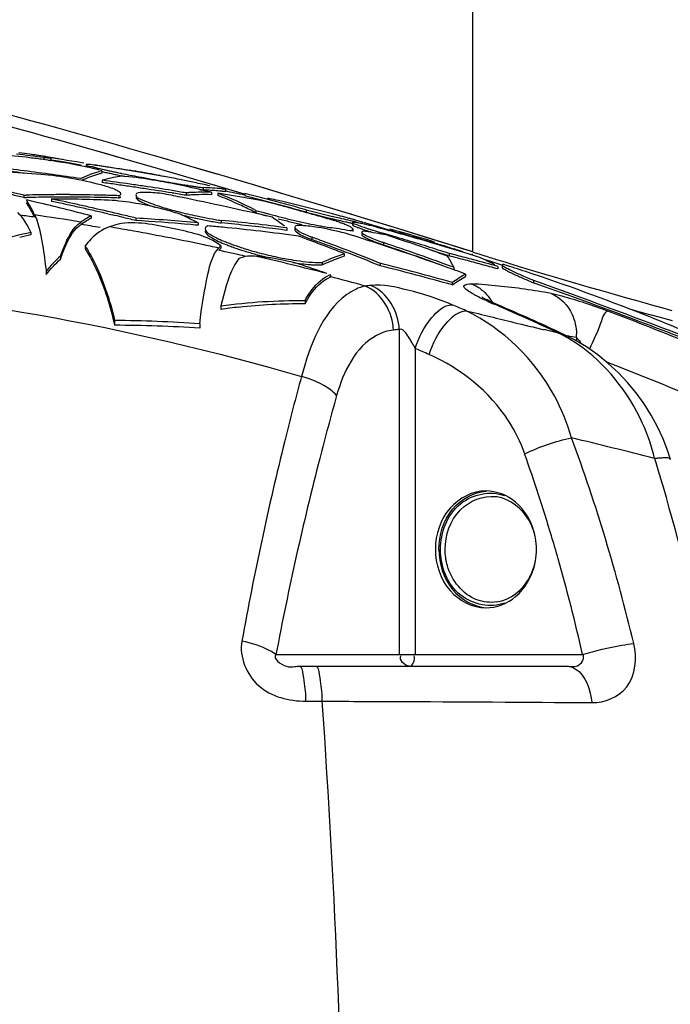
# Model space of a CAD drawing. Header units: millimetres. Extents: x 0 to 297, y 0 to 210.
# Tile 103 of 108: x 258 to 266, y 163 to 175. Entities that reach past the tile are written whole.
import ezdxf

# ---------------------------------------------------------------- set-up
doc = ezdxf.new("R2010")
doc.units = ezdxf.units.MM
doc.header["$LTSCALE"] = 16.335
doc.layers.get('0').update_dxf_attribs({"linetype": 'CONTINUOUS'})
doc.layers.add('08_SURFACES', color=7, linetype='CONTINUOUS')
doc.layers.add('AXES_REF', color=7, linetype='CONTINUOUS')

msp = doc.modelspace()

# ---------------------------------------------------------------- linework, layer by layer
at = {"color": 7, "linetype": 'Continuous'}
for p, q in [((263.578, 172.284), (263.578, 175.951)), ((264.729, 171.236), (264.729, 171.236)), ((261.354, 166.995), (264.778, 166.995))]:
    msp.add_line(p, q, dxfattribs=at)
at = {"color": 9, "linetype": 'Continuous'}
for p, q in [((258.39, 173.68), (258.25, 173.719)), ((258.39, 173.68), (258.25, 173.719)), ((258.521, 173.642), (258.39, 173.68)), ((258.744, 173.579), (258.39, 173.68)), ((258.744, 173.579), (258.521, 173.642)), ((258.897, 173.536), (258.744, 173.579)), ((259.11, 173.475), (258.744, 173.579)), ((259.129, 173.469), (258.897, 173.536)), ((259.644, 173.472), (259.553, 173.498)), ((259.943, 173.385), (259.553, 173.498)), ((259.488, 173.365), (259.11, 173.475)), ((259.488, 173.365), (259.129, 173.469)), ((259.603, 173.332), (259.488, 173.365)), ((259.88, 173.251), (259.488, 173.365)), ((259.884, 173.402), (259.644, 173.472)), ((259.943, 173.385), (259.884, 173.402)), ((260.305, 173.279), (259.943, 173.385)), ((260.345, 173.267), (259.943, 173.385)), ((259.72, 173.298), (259.603, 173.332)), ((259.88, 173.251), (259.72, 173.298)), ((260.284, 173.133), (259.88, 173.251)), ((260.458, 173.233), (260.345, 173.267)), ((260.761, 173.144), (260.345, 173.267)), ((260.701, 173.162), (260.458, 173.233)), ((260.341, 173.116), (260.263, 173.139)), ((260.417, 173.093), (260.284, 173.133)), ((260.659, 173.021), (260.341, 173.116)), ((260.761, 173.144), (260.701, 173.162)), ((260.965, 173.083), (260.761, 173.144)), ((261.192, 173.015), (260.761, 173.144)), ((260.659, 173.021), (260.417, 173.093)), ((261.192, 173.015), (260.965, 173.083)), ((261.636, 172.881), (261.192, 173.015)), ((261.801, 172.831), (261.636, 172.881)), ((262.097, 172.741), (261.636, 172.881)), ((262.017, 172.765), (261.801, 172.831)), ((262.097, 172.741), (262.017, 172.765)), ((262.278, 172.686), (262.097, 172.741)), ((262.575, 172.595), (262.097, 172.741)), ((262.503, 172.617), (262.278, 172.686)), ((262.575, 172.595), (262.503, 172.617)), ((263.024, 172.456), (262.575, 172.595)), ((263.068, 172.443), (262.575, 172.595)), ((263.298, 172.372), (263.024, 172.456)), ((263.578, 172.284), (263.068, 172.443)), ((263.459, 172.321), (263.298, 172.372)), ((263.578, 172.284), (263.459, 172.321)), ((263.578, 172.283), (263.653, 172.259)), ((263.653, 172.259), (263.731, 172.235)), ((263.897, 172.183), (263.984, 172.156)), ((263.984, 172.156), (264.075, 172.128)), ((264.075, 172.128), (264.17, 172.099)), ((264.17, 172.099), (264.268, 172.07)), ((263.89, 171.599), (263.841, 171.62)), ((263.89, 171.599), (263.841, 171.62)), ((265.594, 171.552), (265.632, 171.541)), ((265.632, 171.541), (265.789, 171.499)), ((265.789, 171.499), (265.819, 171.49)), ((265.819, 171.491), (265.839, 171.485)), ((265.839, 171.485), (265.953, 171.454)), ((265.953, 171.454), (266.124, 171.408)), ((262.636, 171.293), (262.636, 167.144)), ((264.672, 171.249), (264.486, 171.293)), ((264.771, 171.215), (264.79, 171.212)), ((264.771, 171.215), (264.79, 171.212)), ((264.9, 171.192), (264.9, 171.147)), ((262.839, 171.052), (262.839, 167.144)), ((261.061, 167.144), (264.979, 167.144)), ((261.443, 166.549), (261.652, 166.548))]:
    msp.add_line(p, q, dxfattribs=at)
at = {"color": 7, "linetype": 'Continuous'}
for points in [[(263.894, 171.609), (263.868, 171.62), (263.837, 171.634), (263.807, 171.648), (263.781, 171.66), (263.758, 171.672), (263.737, 171.682), (263.72, 171.691), (263.706, 171.699), (263.697, 171.705), (263.691, 171.708), (263.69, 171.709)], [(266.101, 169.635), (266.067, 169.741), (266.007, 169.898), (265.936, 170.052), (265.856, 170.202), (265.765, 170.347), (265.665, 170.486), (265.555, 170.619), (265.436, 170.745), (265.308, 170.862), (265.172, 170.971), (265.028, 171.071), (264.877, 171.161), (264.729, 171.236)]]:
    msp.add_lwpolyline(points, dxfattribs=at)
for centre, radius, start, end in [((266.782, 171.223), 3.374, 162.107, 162.2984), ((252.59, 145.188), 28.738, 65.0143, 66.8364)]:
    msp.add_arc(centre, radius, start, end, dxfattribs=at)
at = {"color": 9, "linetype": 'Continuous'}
for centre, radius, start, end in [((278.218, 218.528), 48.507, 252.6235, 252.8285), ((286.634, 246.65), 77.862, 253.30597, 254.72515), ((263.057, 163.344), 8.548, 95.2498, 95.7458), ((263.048, 163.368), 8.524, 84.2447, 86.5279), ((263.033, 163.236), 8.657, 79.7233, 84.2357), ((265.293, 175.017), 3.694, 245.6544, 246.8547), ((252.617, 145.384), 28.536, 66.229, 66.7313), ((300.548, 322.527), 155.474, 256.21128, 256.44262), ((252.58, 145.299), 28.629, 65.4192, 66.2288), ((252.767, 138.257), 35.555, 65.586, 69.3597), ((295.992, 303.656), 136.062, 256.44483, 256.61156), ((263.405, 162.923), 8.406, 95.2498, 95.7458), ((252.54, 145.213), 28.724, 65.0156, 65.4194), ((263.757, 169.416), 2.048, 61.9001, 63.4499), ((263.727, 169.362), 2.11, 55.7711, 61.8775), ((264.223, 171.223), 0.678, 357.4093, 1.0929), ((263.366, 162.727), 8.603, 79.7314, 80.4787), ((252.718, 138.254), 34.961, 65.5859, 68.9276), ((242.516, 77.031), 95.524, 75.83017, 76.48598), ((243.741, 162.442), 21.747, 16.6113, 19.5136), ((242.859, 162.467), 24.135, 16.7237, 17.3116), ((240.961, 161.921), 26.109, 11.8327, 16.6733), ((263.808, 168.651), 0.513, 81.5612, 83.0668), ((242.531, 162.073), 23.013, 15.8662, 16.6321), ((241.364, 161.749), 24.224, 12.8697, 15.848), ((258.107, 166.415), 3.339, 2.2893, 3.36), ((258.36, 166.415), 3.295, 2.3088, 3.3955)]:
    msp.add_arc(centre, radius, start, end, dxfattribs=at)
for points in [[(259.553, 173.498), (257.629, 174.056), (255.695, 174.582), (253.743, 175.034)], [(258.25, 173.719), (256.731, 174.145), (255.205, 174.548), (253.668, 174.903)], [(262.563, 171.286), (262.557, 171.509), (262.408, 171.768), (262.201, 171.849)], [(262.636, 171.293), (262.63, 171.516), (262.482, 171.775), (262.274, 171.857)], [(263.771, 171.651), (263.724, 171.672), (263.678, 171.694), (263.633, 171.718)], [(263.66, 171.825), (263.727, 171.778), (263.783, 171.713), (263.823, 171.641)], [(264.577, 171.754), (264.695, 171.707), (264.794, 171.601), (264.846, 171.486)], [(263.491, 171.533), (263.431, 171.56), (263.371, 171.586), (263.31, 171.611)], [(264.846, 171.486), (264.881, 171.408), (264.899, 171.321), (264.901, 171.236)], [(263.017, 170.975), (262.958, 171.001), (262.899, 171.027), (262.839, 171.052)], [(264.239, 169.707), (264.43, 169.797), (264.632, 169.868), (264.838, 169.91)], [(265.632, 167.286), (265.419, 168.175), (265.157, 169.054), (264.838, 169.91)], [(263.884, 167.816), (263.799, 167.803), (263.708, 167.813), (263.628, 167.843)], [(262.765, 166.995), (262.708, 166.995), (262.628, 167.079), (262.656, 167.128)], [(262.765, 166.995), (262.814, 166.995), (262.843, 167.082), (262.827, 167.128)]]:
    msp.add_open_spline(points, degree=3, dxfattribs=at)
for points, knots in [([(262.201, 171.849), (262.117, 171.832), (261.673, 171.596), (261.491, 171.079), (261.386, 170.695)], [0, 0, 0, 0, 0.177331, 1, 1, 1, 1]), ([(263.311, 171.611), (263.129, 171.689), (262.789, 171.793), (262.432, 171.871), (262.274, 171.857)], [0, 0, 0, 0, 0.555149, 1, 1, 1, 1]), ([(263.557, 171.761), (263.52, 171.784), (263.397, 171.861), (263.529, 171.879), (263.564, 171.877)], [0, 0, 0, 0, 0.554955, 1, 1, 1, 1]), ([(263.564, 171.877), (263.581, 171.87), (263.614, 171.854), (263.645, 171.835), (263.66, 171.825)], [0, 0, 0, 0, 0.49649, 1, 1, 1, 1]), ([(263.633, 171.718), (263.619, 171.725), (263.594, 171.739), (263.569, 171.754), (263.557, 171.761)], [0, 0, 0, 0, 0.527242, 1, 1, 1, 1]), ([(264.577, 171.754), (264.623, 171.746), (264.869, 171.685), (265.108, 171.602), (265.3, 171.53)], [0, 0, 0, 0, 0.184825, 1, 1, 1, 1]), ([(262.839, 171.052), (262.885, 171.193), (262.995, 171.413), (263.207, 171.607), (263.311, 171.611)], [0, 0, 0, 0, 0.58888, 1, 1, 1, 1]), ([(263.841, 171.62), (263.851, 171.62), (263.869, 171.618), (263.886, 171.612), (263.894, 171.609)], [0, 0, 0, 0, 0.506986, 1, 1, 1, 1]), ([(263.017, 170.975), (263.063, 171.116), (263.175, 171.336), (263.388, 171.529), (263.491, 171.533)], [0, 0, 0, 0, 0.588561, 1, 1, 1, 1]), ([(264.838, 169.91), (264.785, 170.096), (264.517, 170.762), (263.962, 171.308), (263.491, 171.533)], [0, 0, 0, 0, 0.270212, 1, 1, 1, 1]), ([(265.3, 171.53), (265.248, 171.507), (265.197, 171.301), (265.113, 171.157), (265.069, 171.043)], [0, 0, 0, 0, 0.318109, 1, 1, 1, 1]), ([(262.563, 171.286), (262.488, 171.279), (262.113, 171.154), (261.919, 170.747), (261.836, 170.451)], [0, 0, 0, 0, 0.196877, 1, 1, 1, 1]), ([(262.839, 171.052), (262.815, 171.104), (262.768, 171.178), (262.681, 171.314), (262.636, 171.293)], [0, 0, 0, 0, 0.530689, 1, 1, 1, 1]), ([(264.672, 171.249), (264.682, 171.248), (264.702, 171.246), (264.72, 171.24), (264.729, 171.236)], [0, 0, 0, 0, 0.508386, 1, 1, 1, 1]), ([(264.9, 171.193), (264.911, 171.183), (264.933, 171.156), (264.952, 171.128), (264.962, 171.112)], [0, 0, 0, 0, 0.438447, 1, 1, 1, 1]), ([(265.9, 169.649), (265.861, 169.802), (265.669, 170.364), (265.275, 170.861), (264.914, 171.107)], [0, 0, 0, 0, 0.265404, 1, 1, 1, 1]), ([(264.239, 169.707), (264.187, 169.855), (263.922, 170.395), (263.421, 170.799), (263.017, 170.975)], [0, 0, 0, 0, 0.263171, 1, 1, 1, 1]), ([(261.386, 170.695), (261.312, 170.422), (261.022, 169.303), (260.78, 168.173), (260.625, 167.315)], [0, 0, 0, 0, 0.245272, 1, 1, 1, 1]), ([(261.836, 170.451), (261.812, 170.478), (261.681, 170.591), (261.517, 170.658), (261.386, 170.695)], [0, 0, 0, 0, 0.207077, 1, 1, 1, 1]), ([(261.836, 170.451), (261.761, 170.184), (261.467, 169.09), (261.22, 167.984), (261.061, 167.144)], [0, 0, 0, 0, 0.245294, 1, 1, 1, 1]), ([(265.9, 169.649), (265.907, 169.65), (265.922, 169.652), (265.936, 169.653), (265.943, 169.654)], [0, 0, 0, 0, 0.512526, 1, 1, 1, 1]), ([(265.943, 169.654), (265.965, 169.656), (266.011, 169.657), (266.091, 169.666), (266.101, 169.635)], [0, 0, 0, 0, 0.396762, 1, 1, 1, 1]), ([(263.163, 168.487), (263.163, 168.699), (263.321, 169.141), (263.802, 169.24), (263.98, 169.174)], [0, 0, 0, 0, 0.528287, 1, 1, 1, 1]), ([(263.223, 168.487), (263.223, 168.667), (263.341, 169.03), (263.71, 169.18), (263.87, 169.16)], [0, 0, 0, 0, 0.526738, 1, 1, 1, 1]), ([(263.983, 167.801), (263.805, 167.734), (263.322, 167.831), (263.163, 168.274), (263.163, 168.487)], [0, 0, 0, 0, 0.471689, 1, 1, 1, 1]), ([(263.628, 167.843), (263.448, 167.91), (263.254, 168.156), (263.223, 168.417), (263.223, 168.487)], [0, 0, 0, 0, 0.731401, 1, 1, 1, 1]), ([(260.625, 167.315), (260.588, 167.116), (260.782, 166.649), (261.231, 166.55), (261.443, 166.549)], [0, 0, 0, 0, 0.487902, 1, 1, 1, 1]), ([(261.061, 167.144), (261.036, 167.163), (260.901, 167.244), (260.748, 167.289), (260.625, 167.315)], [0, 0, 0, 0, 0.197733, 1, 1, 1, 1]), ([(264.979, 167.144), (265.144, 167.195), (265.361, 167.246), (265.582, 167.28), (265.632, 167.286)], [0, 0, 0, 0, 0.771195, 1, 1, 1, 1]), ([(265.098, 166.53), (265.261, 166.528), (265.649, 166.686), (265.676, 167.104), (265.632, 167.286)], [0, 0, 0, 0, 0.466517, 1, 1, 1, 1]), ([(261.061, 167.144), (261.015, 167.096), (261.198, 166.953), (261.3, 166.995), (261.354, 166.995)], [0, 0, 0, 0, 0.557572, 1, 1, 1, 1]), ([(264.778, 166.995), (264.83, 166.995), (264.936, 166.961), (265.014, 167.113), (264.979, 167.144)], [0, 0, 0, 0, 0.526566, 1, 1, 1, 1]), ([(261.354, 166.995), (261.393, 166.995), (261.415, 166.803), (261.434, 166.705), (261.44, 166.611)], [0, 0, 0, 0, 0.295002, 1, 1, 1, 1]), ([(261.561, 166.995), (261.601, 166.995), (261.624, 166.803), (261.643, 166.704), (261.648, 166.61)], [0, 0, 0, 0, 0.295585, 1, 1, 1, 1]), ([(264.778, 166.995), (264.816, 166.995), (265.013, 166.923), (265.078, 166.689), (265.098, 166.53)], [0, 0, 0, 0, 0.19112, 1, 1, 1, 1]), ([(261.521, 151.861), (261.772, 154.291), (262.04, 159.194), (261.822, 164.096), (261.652, 166.548)], [0, 0, 0, 0, 0.498452, 1, 1, 1, 1]), ([(261.652, 166.548), (261.955, 166.547), (263.104, 166.544), (264.252, 166.537), (265.098, 166.53)], [0, 0, 0, 0, 0.264, 1, 1, 1, 1])]:
    msp.add_open_spline(points, degree=3, knots=knots, dxfattribs=at)
at = {"color": 7, "linetype": 'Continuous'}
for points, knots in [([(264.369, 168.672), (264.353, 168.734), (264.272, 168.957), (264.054, 169.133), (263.884, 169.158)], [0, 0, 0, 0, 0.272501, 1, 1, 1, 1]), ([(263.884, 167.816), (264.052, 167.84), (264.267, 168.013), (264.35, 168.231), (264.366, 168.292)], [0, 0, 0, 0, 0.727765, 1, 1, 1, 1])]:
    msp.add_open_spline(points, degree=3, knots=knots, dxfattribs=at)
at = {"layer": '08_SURFACES', "color": 7, "linetype": 'Continuous'}
for p, q in [((258.095, 173.489), (258.095, 173.459)), ((258.153, 173.493), (258.129, 173.498)), ((258.184, 173.485), (258.184, 173.455)), ((258.191, 173.462), (258.249, 173.452)), ((258.309, 173.442), (258.383, 173.429)), ((258.315, 173.471), (258.39, 173.458)), ((258.383, 173.429), (258.52, 173.406)), ((258.39, 173.458), (258.517, 173.437)), ((258.517, 173.437), (258.606, 173.422)), ((258.52, 173.406), (258.572, 173.398)), ((258.635, 173.399), (258.635, 173.369)), ((258.74, 173.4), (258.784, 173.393)), ((258.784, 173.393), (258.915, 173.371)), ((258.854, 173.375), (258.843, 173.377)), ((258.854, 173.375), (258.843, 173.377)), ((258.915, 173.371), (258.958, 173.364)), ((258.958, 173.364), (259.079, 173.344)), ((258.802, 173.313), (258.81, 173.315)), ((258.802, 173.313), (258.81, 173.314)), ((258.809, 173.284), (258.817, 173.286)), ((258.809, 173.284), (258.817, 173.286)), ((258.835, 173.321), (258.835, 173.29)), ((259.079, 173.344), (259.152, 173.333)), ((259.152, 173.333), (259.184, 173.327)), ((259.582, 173.259), (259.614, 173.253)), ((259.582, 173.259), (259.614, 173.253)), ((258.838, 173.2), (258.838, 173.169)), ((259.849, 173.206), (259.828, 173.21)), ((259.849, 173.206), (259.828, 173.21)), ((260.132, 173.105), (260.132, 173.075)), ((257.839, 173.008), (257.87, 173.009)), ((257.839, 173.008), (257.87, 173.009)), ((257.839, 173.008), (257.839, 172.978)), ((257.839, 172.978), (257.87, 172.979)), ((257.839, 172.978), (257.87, 172.978)), ((259.052, 173.003), (259.052, 172.972)), ((259.912, 173.039), (259.912, 173.008)), ((260.236, 173.046), (260.236, 173.015)), ((260.317, 173.035), (260.317, 173.004)), ((260.414, 173.083), (260.414, 173.053)), ((260.662, 173.03), (260.662, 172.999)), ((258.193, 172.96), (258.193, 172.929)), ((261.095, 172.939), (261.063, 172.946)), ((261.095, 172.939), (261.063, 172.946)), ((258.697, 172.745), (258.697, 172.714)), ((258.912, 172.771), (258.969, 172.757)), ((258.912, 172.771), (258.969, 172.757)), ((260.804, 172.815), (260.804, 172.784)), ((261.445, 172.821), (261.445, 172.79)), ((259.269, 172.716), (259.269, 172.685)), ((260.068, 172.655), (260.031, 172.673)), ((260.068, 172.655), (260.068, 172.624)), ((260.362, 172.686), (260.362, 172.655)), ((261.301, 172.598), (261.301, 172.567)), ((262.037, 172.661), (262.037, 172.63)), ((262.06, 172.615), (262.077, 172.608)), ((262.144, 172.67), (262.12, 172.678)), ((262.335, 172.616), (262.448, 172.582)), ((257.927, 172.535), (257.927, 172.501)), ((261.199, 172.591), (261.199, 172.56)), ((261.521, 172.472), (261.521, 172.441)), ((262.01, 172.503), (261.944, 172.524)), ((262.01, 172.503), (261.944, 172.524)), ((262.042, 172.576), (262.043, 172.578)), ((262.043, 172.578), (262.043, 172.547)), ((262.156, 172.537), (262.156, 172.506)), ((262.423, 172.525), (262.423, 172.51)), ((262.448, 172.582), (262.492, 172.57)), ((262.492, 172.57), (262.538, 172.556)), ((262.538, 172.556), (262.587, 172.542)), ((262.587, 172.542), (262.638, 172.527)), ((258.621, 172.361), (258.621, 172.326)), ((260.355, 172.364), (260.355, 172.332)), ((262.434, 172.404), (262.434, 172.373)), ((258.308, 172.232), (258.308, 172.194)), ((261.934, 172.262), (261.934, 172.23)), ((263.257, 172.239), (263.276, 172.233)), ((263.257, 172.239), (263.276, 172.233)), ((263.276, 172.265), (263.276, 172.233)), ((263.449, 172.281), (263.433, 172.286)), ((263.448, 172.281), (263.433, 172.286)), ((261.652, 172.15), (261.652, 172.119)), ((261.692, 172.137), (261.699, 172.14)), ((261.692, 172.137), (261.699, 172.14)), ((262.391, 172.139), (262.391, 172.108)), ((263.228, 172.094), (263.208, 172.102)), ((263.228, 172.094), (263.208, 172.102)), ((263.898, 172.098), (263.898, 172.067)), ((263.95, 172.119), (263.95, 172.087)), ((258.123, 172.039), (258.123, 171.995)), ((261.756, 171.993), (261.756, 171.961)), ((263.333, 172.089), (263.333, 172.057)), ((263.483, 172.002), (263.483, 171.97)), ((263.313, 171.895), (263.313, 171.863)), ((264.351, 171.922), (264.351, 171.89)), ((260.358, 171.595), (260.358, 171.55)), ((261.432, 171.664), (261.432, 171.626)), ((258.999, 171.41), (258.999, 171.348)), ((260.086, 171.366), (260.086, 171.311))]:
    msp.add_line(p, q, dxfattribs=at)
at = {"layer": '08_SURFACES', "color": 9, "linetype": 'Continuous'}
for p, q in [((260.411, 172.287), (260.33, 172.305)), ((260.493, 172.269), (260.411, 172.287)), ((260.575, 172.251), (260.493, 172.269))]:
    msp.add_line(p, q, dxfattribs=at)
at = {"layer": '08_SURFACES', "color": 7, "linetype": 'Continuous'}
for centre, radius, start, end in [((253.991, 142.648), 31.113, 82.4199, 83.0721), ((255.14, 154.503), 19.23, 81.6988, 82.1216), ((256.91, 166.362), 7.24, 80.852, 81.1972), ((263.215, 202.475), 29.416, 260.2866, 260.4104), ((253.38, 138.397), 35.207, 82.717, 83.3142), ((262.954, 200.889), 27.838, 260.2697, 260.3945), ((255.306, 149.444), 24.193, 81.5933, 82.0083), ((255.302, 149.416), 24.221, 81.1186, 81.5678), ((256.048, 147.086), 26.264, 85.6117, 87.673), ((253.38, 138.397), 35.177, 82.7108, 83.3085), ((253.38, 138.396), 35.208, 82.122, 82.717), ((253.379, 138.395), 35.209, 81.5291, 82.122), ((259.05, 172.366), 0.979, 102.6631, 104.2042), ((259.049, 172.338), 0.976, 102.6725, 103.7892), ((260.586, 180.984), 7.87, 257.1443, 257.6194), ((259.363, 171.376), 1.897, 99.0234, 106.0552), ((261.144, 183.524), 10.47, 257.6138, 257.9412), ((261.146, 183.57), 10.486, 257.6252, 257.9523), ((255.298, 149.388), 24.25, 80.6609, 81.1186), ((259.057, 172.456), 0.795, 88.0431, 89.3819), ((262.59, 190.439), 17.534, 258.4772, 258.6667), ((262.996, 192.502), 19.608, 258.5012, 259.1606), ((257.228, 160.795), 12.684, 80.7389, 81.1278), ((255.29, 149.34), 24.298, 79.7197, 80.6607), ((257.217, 160.729), 12.751, 79.3105, 80.7379), ((263.548, 195.345), 22.503, 259.1425, 259.9571), ((257.202, 160.647), 12.834, 78.7676, 79.1654), ((255.281, 149.29), 24.349, 79.2365, 79.7198), ((259.142, 172.094), 1.237, 115.4021, 117.0153), ((254.646, 141.584), 31.892, 81.7958, 82.4467), ((254.647, 141.586), 31.861, 82.1144, 82.4402), ((254.645, 141.577), 31.869, 81.7887, 82.1144), ((254.644, 141.573), 31.903, 81.4706, 81.7958), ((254.644, 141.57), 31.876, 81.4633, 81.7887), ((254.642, 141.561), 31.916, 80.821, 81.4706), ((263.204, 193.406), 20.534, 259.9583, 260.1749), ((258.035, 164.291), 9.029, 79.5082, 79.8347), ((257.983, 164.013), 9.311, 78.5296, 79.5082), ((262.656, 190.223), 17.304, 260.1657, 260.6535), ((253.108, 143.012), 30.868, 76.649, 77.4134), ((255.41, 151.425), 22.228, 78.0339, 78.4826), ((255.404, 151.393), 22.261, 77.7783, 78.0339), ((260.692, 177.486), 4.416, 262.1151, 262.7198), ((255.399, 151.369), 22.286, 77.5199, 77.7783), ((260.077, 170.587), 2.519, 83.4, 88.7585), ((251.436, 147.033), 26.723, 76.1371, 76.4893), ((251.436, 147.041), 26.745, 76.1487, 76.4853), ((258.361, 154.845), 18.171, 91.0413, 91.5484), ((258.361, 154.83), 18.155, 91.0422, 91.5474), ((258.361, 154.849), 18.167, 90.4235, 91.0413), ((258.361, 154.834), 18.151, 90.4239, 91.0422), ((258.361, 154.852), 18.164, 89.7922, 90.4234), ((258.361, 154.837), 18.148, 89.7921, 90.4238), ((258.361, 154.847), 18.168, 88.4897, 89.7921), ((258.361, 154.833), 18.152, 88.4884, 89.792), ((258.36, 154.838), 18.177, 87.8185, 88.4897), ((258.36, 154.824), 18.162, 87.8166, 88.4884), ((259.065, 173.025), 0.0132, 342.3322, 0.0602), ((254.642, 141.557), 31.889, 80.8131, 81.4633), ((252.804, 138.095), 35.591, 78.5995, 78.9895), ((254.64, 141.548), 31.928, 80.4964, 80.821), ((254.64, 141.545), 31.901, 80.4883, 80.8131), ((252.803, 138.091), 35.595, 76.6659, 78.5995), ((260.166, 168.996), 4.051, 92.8326, 93.5972), ((260.166, 168.969), 4.047, 92.8351, 93.6003), ((260.166, 169.008), 4.039, 88.9999, 92.8329), ((260.166, 168.976), 4.04, 92.0688, 92.835), ((260.166, 168.981), 4.035, 91.3016, 92.0687), ((260.166, 168.984), 4.032, 88.9978, 91.3015), ((260.691, 177.451), 4.412, 262.1087, 262.7136), ((260.078, 170.576), 2.5, 87.6896, 88.7667), ((260.077, 170.555), 2.52, 83.3958, 87.6832), ((256.636, 150.25), 23.081, 79.3065, 80.8241), ((258.355, 168.04), 5.367, 62.8434, 68.5543), ((258.416, 168.158), 5.207, 65.7136, 68.5811), ((260.074, 170.553), 2.553, 82.3429, 83.406), ((260.074, 170.525), 2.551, 82.3363, 83.4003), ((252.937, 138.052), 35.799, 77.547, 77.9517), ((256.338, 155.218), 18.328, 75.498, 76.3558), ((256.344, 155.228), 18.288, 75.9219, 76.3446), ((251.28, 144.3), 29.397, 76.7756, 77.0438), ((254.641, 171.059), 3.742, 29.2526, 30.3119), ((254.657, 171.039), 3.723, 29.3717, 30.292), ((251.267, 144.245), 29.453, 75.3888, 76.7752), ((251.602, 141.338), 32.302, 77.5729, 78.2264), ((258.139, 152.551), 20.409, 87.6723, 89.8496), ((251.603, 141.341), 32.269, 77.8892, 78.2163), ((251.6, 141.329), 32.281, 77.5623, 77.8892), ((251.598, 141.322), 32.318, 77.2467, 77.573), ((251.598, 141.319), 32.291, 77.2358, 77.5623), ((258.312, 167.926), 5.461, 63.8171, 65.72), ((256.332, 155.179), 18.338, 75.5, 75.9219), ((254.023, 146.42), 27.392, 75.1217, 75.4184), ((256.312, 155.104), 18.416, 74.6584, 75.4997), ((256.312, 155.119), 18.431, 74.6713, 75.498), ((252.991, 138.382), 35.494, 76.8541, 77.0307), ((254.015, 146.39), 27.423, 74.7587, 75.1217), ((252.99, 138.379), 35.498, 75.8882, 76.8022), ((256.284, 155.015), 18.539, 73.8342, 74.6712), ((256.284, 154.999), 18.525, 73.8206, 74.6584), ((253.891, 170.651), 4.596, 27.2678, 27.7501), ((253.892, 170.623), 4.593, 27.2663, 27.7455), ((260.484, 169.726), 3.509, 120.6205, 123.0791), ((251.594, 141.304), 32.336, 76.5952, 77.2467), ((251.596, 141.307), 32.303, 76.9096, 77.2358), ((251.592, 141.293), 32.318, 76.5837, 76.8061), ((251.59, 141.287), 32.354, 76.2699, 76.5952), ((251.59, 141.283), 32.327, 76.2581, 76.5837), ((261.339, 178.848), 6.239, 255.8332, 258.0575), ((254.927, 162.349), 11.517, 63.6955, 64.7108), ((261.367, 178.935), 6.36, 256.4049, 257.9285), ((261.401, 179.123), 6.521, 258.0298, 258.7506), ((261.346, 178.841), 6.233, 258.7403, 260.2142), ((258.237, 167.772), 5.632, 62.8746, 63.8218), ((262.994, 180.369), 7.865, 253.8336, 254.8646), ((262.993, 180.329), 7.856, 253.8199, 254.8475), ((263.446, 182.033), 9.589, 254.8513, 255.7624), ((258.814, 169.516), 3.891, 52.7789, 55.5995), ((263.662, 182.877), 10.461, 255.754, 256.6218), ((254.002, 146.344), 27.47, 74.0997, 74.7587), ((268.371, 200.511), 28.543, 255.9568, 256.24), ((268.373, 200.462), 28.526, 255.9449, 256.2258), ((253.985, 146.282), 27.535, 73.4413, 74.0997), ((267.932, 198.654), 26.665, 256.2218, 256.5178), ((267.918, 198.651), 26.628, 256.2359, 256.5351), ((252.99, 138.377), 35.499, 75.6595, 75.8882), ((267.151, 195.402), 23.32, 256.5197, 256.6825), ((267.122, 195.328), 23.212, 256.5371, 256.7022), ((256.995, 154.252), 19.127, 75.3155, 75.5054), ((259.386, 163.224), 9.841, 74.5602, 74.861), ((260.484, 169.698), 3.506, 120.6425, 123.072), ((260.798, 167.054), 5.856, 107.449, 108.5733), ((257.806, 148.412), 24.348, 84.6705, 86.5547), ((257.806, 148.408), 24.321, 84.9845, 86.5518), ((257.804, 148.381), 24.349, 84.6661, 84.9847), ((261.402, 179.093), 6.521, 257.9171, 258.6692), ((261.349, 178.824), 6.248, 258.6586, 260.1814), ((258.132, 149.283), 23.424, 84.4993, 84.9588), ((261.23, 178.137), 5.551, 260.1856, 261.0059), ((261.229, 178.165), 5.548, 260.2187, 261.0143), ((258.295, 150.822), 21.962, 82.4006, 84.5977), ((258.296, 150.82), 21.932, 82.7655, 84.5932), ((258.125, 149.22), 23.488, 82.1126, 84.4983), ((263.662, 182.836), 10.45, 255.7355, 256.6026), ((263.657, 182.815), 10.43, 256.6001, 257.0382), ((263.656, 182.85), 10.433, 256.6193, 257.0567), ((263.575, 182.454), 10.059, 257.0371, 257.488), ((263.572, 182.484), 10.058, 257.0556, 257.5055), ((263.322, 181.344), 8.89, 257.4917, 258.4719), ((263.039, 179.962), 7.479, 258.4815, 259.0314), ((262.818, 178.823), 6.319, 259.0291, 259.6452), ((265.586, 188.755), 16.491, 256.6531, 257.2679), ((260.932, 169.975), 2.846, 70.5118, 71.5721), ((261.352, 170.168), 2.625, 72.9857, 73.6984), ((263.293, 175.882), 3.464, 250.7833, 251.3941), ((263.698, 177.084), 4.733, 251.39, 251.8917), ((265.169, 182.104), 9.902, 253.0167, 253.1825), ((266.33, 185.942), 13.912, 253.1812, 253.3134), ((252.95, 138.055), 35.8, 74.4703, 74.8312), ((258.666, 168.855), 3.72, 101.4527, 103.6964), ((260.182, 172.582), 0.0259, 174.6811, 179.9711), ((258.289, 150.767), 21.986, 82.3946, 82.766), ((253.258, 150.369), 23.55, 68.3813, 69.9066), ((262.183, 174.185), 1.836, 246.4538, 247.6104), ((262.359, 174.611), 2.297, 247.6056, 248.6034), ((253.311, 149.704), 24.203, 69.8039, 70.1707), ((252.852, 143.18), 30.72, 70.2991, 72.6559), ((263.333, 175.964), 3.585, 250.8361, 251.4356), ((263.743, 177.185), 4.872, 251.4316, 251.9238), ((260.116, 159.629), 13.085, 79.6476, 80.8182), ((264.127, 178.395), 6.113, 251.8891, 252.3172), ((264.172, 178.499), 6.254, 251.9212, 252.3387), ((264.582, 179.823), 7.611, 252.3161, 252.6895), ((264.523, 179.6), 7.41, 252.3336, 252.5505), ((265.032, 181.266), 9.123, 252.688, 253.0221), ((265.408, 182.496), 10.409, 253.021, 253.3316), ((252.867, 139.631), 34.253, 73.5527, 73.8018), ((254.564, 148.253), 25.504, 70.079, 71.9473), ((253.179, 139.036), 34.815, 74.2283, 74.4425), ((252.95, 138.054), 35.801, 73.3557, 74.4703), ((252.866, 139.625), 34.259, 73.3038, 73.5527), ((252.908, 138.149), 35.728, 73.5279, 74.1957), ((253.177, 139.03), 34.822, 73.5858, 74.2282), ((262.368, 170.489), 2.75, 137.0208, 137.8369), ((261.35, 174.733), 2.501, 248.1279, 249.6108), ((261.361, 174.728), 2.53, 248.2002, 249.6715), ((261.62, 175.466), 3.282, 249.6498, 252.1606), ((261.549, 175.236), 3.071, 249.6656, 250.9666), ((262.333, 174.513), 2.225, 247.2963, 248.5966), ((253.31, 149.692), 24.185, 69.7871, 70.1542), ((253.281, 149.622), 24.291, 69.0717, 69.8037), ((253.28, 149.61), 24.273, 69.0542, 69.7869), ((263.491, 175.317), 3.128, 248.0807, 249.1079), ((263.826, 176.191), 4.064, 249.0933, 249.766), ((263.94, 176.533), 4.395, 249.4221, 249.9608), ((264.012, 176.692), 4.599, 249.7559, 249.9378), ((253.244, 144.752), 29.138, 69.7431, 71.6156), ((253.249, 144.761), 29.099, 70.038, 71.6004), ((252.863, 139.617), 34.268, 72.8067, 73.3038), ((252.859, 139.604), 34.281, 72.3103, 72.8067), ((260.442, 164.065), 8.754, 72.4072, 72.8942), ((252.907, 138.149), 35.729, 73.072, 73.5279), ((252.95, 138.054), 35.801, 72.9734, 73.3557), ((262.368, 170.459), 2.749, 137.0465, 137.8324), ((261.782, 175.916), 3.79, 250.9946, 253.2564), ((261.85, 176.17), 4.024, 252.1073, 253.2145), ((262.002, 176.674), 4.55, 253.2241, 255.2688), ((262.002, 176.639), 4.546, 253.2296, 255.232), ((262.08, 176.93), 4.847, 255.216, 256.964), ((262.069, 176.922), 4.807, 255.2413, 258.1281), ((262.898, 169.419), 3.001, 108.7237, 114.516), ((262.86, 169.492), 2.891, 108.69, 110.6702), ((253.227, 149.481), 24.441, 67.9772, 69.0713), ((253.226, 149.469), 24.424, 67.9589, 69.0538), ((252.859, 139.602), 34.253, 72.329, 72.7212), ((257.149, 148.089), 24.94, 75.5382, 75.7799), ((257.149, 148.079), 24.92, 75.5256, 75.7674), ((252.907, 138.148), 35.729, 72.8408, 73.072), ((257.14, 148.053), 24.977, 75.0499, 75.5382), ((252.95, 138.055), 35.8, 72.5858, 72.9472), ((262.005, 176.617), 4.495, 258.1325, 259.1301), ((251.48, 142.63), 31.109, 70.8011, 71.4916), ((262.957, 169.254), 3.147, 113.6815, 114.4856), ((262.908, 169.367), 3.024, 110.6783, 113.5609), ((254.061, 138.862), 34.304, 74.3533, 75.9456), ((254.061, 138.862), 34.274, 74.3394, 75.9332), ((252.813, 143.069), 30.838, 69.7568, 70.2606), ((257.14, 148.043), 24.956, 75.0368, 75.5255), ((257.124, 147.992), 25.04, 74.305, 75.0498), ((257.13, 148.007), 24.993, 74.79, 75.0369), ((262.333, 169.235), 3.263, 62.8986, 65.927), ((257.124, 147.982), 25.019, 74.5415, 74.79), ((252.937, 138.052), 35.799, 72.085, 72.4369), ((257.117, 147.957), 25.045, 74.2914, 74.5415), ((262.267, 169.104), 3.41, 62.1777, 62.9147), ((256.977, 149.777), 23.415, 71.8988, 72.6132), ((261.878, 171.658), 0.357, 109.9825, 115.5146), ((268.667, 182.019), 10.981, 246.1445, 246.6037), ((261.877, 171.636), 0.348, 110.358, 113.7201), ((268.168, 180.842), 9.732, 245.9686, 246.4125), ((269.548, 184.002), 13.18, 246.4098, 246.7737), ((269.896, 184.852), 14.069, 246.5935, 246.7874), ((238.769, 99.682), 76.606, 68.66754, 70.49244), ((261.263, 165.712), 5.907, 96.6049, 98.8111), ((258.811, 153.447), 17.964, 85.9303, 89.4017), ((258.969, 154.355), 16.993, 86.2316, 89.9005)]:
    msp.add_arc(centre, radius, start, end, dxfattribs=at)
at = {"layer": '08_SURFACES', "color": 9, "linetype": 'Continuous'}
for centre, radius, start, end in [((253.081, 138.735), 34.343, 81.8065, 82.1123), ((253.059, 138.586), 34.522, 80.8163, 81.8119), ((253.037, 138.445), 34.636, 80.6042, 80.8063), ((253.029, 138.396), 34.685, 80.4006, 80.6042), ((253.008, 138.274), 34.838, 79.7878, 80.2082), ((252.962, 138.025), 35.092, 78.2376, 79.7864), ((252.912, 137.781), 35.34, 77.8855, 78.239), ((252.872, 137.598), 35.499, 77.2825, 77.4681), ((252.806, 137.312), 35.821, 75.6073, 77.0807), ((252.721, 136.979), 36.136, 74.7911, 75.5301)]:
    msp.add_arc(centre, radius, start, end, dxfattribs=at)
at = {"layer": '08_SURFACES', "color": 7, "linetype": 'Continuous'}
for points, knots in [([(258.085, 173.464), (258.029, 173.472), (257.842, 173.496), (257.654, 173.518), (257.522, 173.521)], [0, 0, 0, 0, 0.30131, 1, 1, 1, 1]), ([(258.018, 173.516), (258.002, 173.519), (257.968, 173.524), (257.935, 173.529), (257.917, 173.532)], [0, 0, 0, 0, 0.476608, 1, 1, 1, 1]), ([(258.129, 173.498), (258.119, 173.5), (258.096, 173.504), (258.074, 173.508), (258.061, 173.51)], [0, 0, 0, 0, 0.454463, 1, 1, 1, 1]), ([(258.095, 173.489), (258.117, 173.487), (258.136, 173.493), (258.184, 173.477), (258.184, 173.485)], [0, 0, 0, 0, 0.745538, 1, 1, 1, 1]), ([(258.184, 173.485), (258.184, 173.488), (258.168, 173.488), (258.161, 173.492), (258.153, 173.493)], [0, 0, 0, 0, 0.262763, 1, 1, 1, 1]), ([(258.18, 173.494), (258.189, 173.492), (258.213, 173.488), (258.237, 173.484), (258.252, 173.481)], [0, 0, 0, 0, 0.360832, 1, 1, 1, 1]), ([(258.708, 173.354), (258.665, 173.364), (258.459, 173.407), (258.25, 173.441), (258.085, 173.464)], [0, 0, 0, 0, 0.208043, 1, 1, 1, 1]), ([(258.152, 173.454), (258.16, 173.454), (258.167, 173.456), (258.184, 173.452), (258.184, 173.455)], [0, 0, 0, 0, 0.746895, 1, 1, 1, 1]), ([(258.67, 173.402), (258.661, 173.402), (258.653, 173.402), (258.635, 173.402), (258.635, 173.399)], [0, 0, 0, 0, 0.737314, 1, 1, 1, 1]), ([(258.635, 173.399), (258.635, 173.384), (258.72, 173.382), (258.757, 173.36), (258.798, 173.351)], [0, 0, 0, 0, 0.267202, 1, 1, 1, 1]), ([(258.8, 173.331), (258.786, 173.335), (258.755, 173.343), (258.724, 173.351), (258.708, 173.354)], [0, 0, 0, 0, 0.461112, 1, 1, 1, 1]), ([(258.995, 173.084), (258.941, 173.107), (258.634, 173.198), (258.317, 173.249), (258.058, 173.274)], [0, 0, 0, 0, 0.184213, 1, 1, 1, 1]), ([(258.798, 173.351), (258.814, 173.347), (258.847, 173.339), (258.881, 173.332), (258.899, 173.328)], [0, 0, 0, 0, 0.475175, 1, 1, 1, 1]), ([(258.957, 173.315), (258.978, 173.311), (259.022, 173.302), (259.065, 173.293), (259.088, 173.288)], [0, 0, 0, 0, 0.485863, 1, 1, 1, 1]), ([(258.957, 173.285), (258.978, 173.28), (259.021, 173.271), (259.065, 173.262), (259.087, 173.258)], [0, 0, 0, 0, 0.485852, 1, 1, 1, 1]), ([(259.628, 173.178), (259.573, 173.188), (259.393, 173.218), (259.211, 173.246), (259.084, 173.25)], [0, 0, 0, 0, 0.305487, 1, 1, 1, 1]), ([(259.845, 173.148), (259.868, 173.145), (259.911, 173.138), (259.955, 173.131), (259.976, 173.128)], [0, 0, 0, 0, 0.516481, 1, 1, 1, 1]), ([(259.976, 173.128), (259.995, 173.125), (260.032, 173.119), (260.068, 173.114), (260.086, 173.111)], [0, 0, 0, 0, 0.524807, 1, 1, 1, 1]), ([(259.018, 173.074), (259.015, 173.076), (259.007, 173.079), (258.999, 173.082), (258.995, 173.084)], [0, 0, 0, 0, 0.48314, 1, 1, 1, 1]), ([(259.078, 173.025), (259.078, 173.034), (259.056, 173.055), (259.034, 173.066), (259.018, 173.074)], [0, 0, 0, 0, 0.344457, 1, 1, 1, 1]), ([(259.052, 173.003), (259.058, 173.005), (259.068, 173.009), (259.076, 173.017), (259.078, 173.021)], [0, 0, 0, 0, 0.599234, 1, 1, 1, 1]), ([(259.052, 172.972), (259.058, 172.974), (259.068, 172.978), (259.076, 172.986), (259.077, 172.99)], [0, 0, 0, 0, 0.596059, 1, 1, 1, 1]), ([(259.077, 172.99), (259.078, 172.99), (259.078, 172.992), (259.078, 172.994), (259.078, 172.994)], [0, 0, 0, 0, 0.501275, 1, 1, 1, 1]), ([(259.601, 173.031), (259.52, 173.04), (259.442, 173.043), (259.27, 173.043), (259.27, 173.012)], [0, 0, 0, 0, 0.725344, 1, 1, 1, 1]), ([(259.27, 173.012), (259.27, 172.975), (259.427, 172.924), (259.519, 172.882), (259.602, 172.857)], [0, 0, 0, 0, 0.300524, 1, 1, 1, 1]), ([(259.27, 172.981), (259.27, 172.97), (259.3, 172.944), (259.328, 172.929), (259.348, 172.919)], [0, 0, 0, 0, 0.335667, 1, 1, 1, 1]), ([(257.901, 172.865), (257.911, 172.848), (257.93, 172.814), (257.948, 172.779), (257.958, 172.761)], [0, 0, 0, 0, 0.49384, 1, 1, 1, 1]), ([(257.906, 172.888), (257.914, 172.872), (257.932, 172.84), (257.95, 172.807), (257.958, 172.791)], [0, 0, 0, 0, 0.494287, 1, 1, 1, 1]), ([(259.847, 172.762), (259.783, 172.784), (259.496, 172.869), (259.199, 172.923), (258.968, 172.943)], [0, 0, 0, 0, 0.22481, 1, 1, 1, 1]), ([(259.348, 172.919), (259.36, 172.914), (259.386, 172.902), (259.412, 172.891), (259.426, 172.886)], [0, 0, 0, 0, 0.465403, 1, 1, 1, 1]), ([(259.426, 172.886), (259.439, 172.881), (259.467, 172.871), (259.495, 172.861), (259.509, 172.856)], [0, 0, 0, 0, 0.479132, 1, 1, 1, 1]), ([(257.976, 172.756), (257.985, 172.74), (258.023, 172.647), (258.045, 172.548), (258.06, 172.468)], [0, 0, 0, 0, 0.183051, 1, 1, 1, 1]), ([(261.783, 172.739), (261.813, 172.732), (261.914, 172.708), (262.016, 172.685), (262.087, 172.67)], [0, 0, 0, 0, 0.298548, 1, 1, 1, 1]), ([(261.956, 172.724), (261.938, 172.729), (261.9, 172.739), (261.863, 172.749), (261.844, 172.754)], [0, 0, 0, 0, 0.482338, 1, 1, 1, 1]), ([(258.308, 172.232), (258.323, 172.276), (258.376, 172.416), (258.447, 172.555), (258.522, 172.628)], [0, 0, 0, 0, 0.30804, 1, 1, 1, 1]), ([(258.308, 172.194), (258.324, 172.243), (258.381, 172.394), (258.46, 172.548), (258.547, 172.618)], [0, 0, 0, 0, 0.316572, 1, 1, 1, 1]), ([(258.522, 172.628), (258.53, 172.635), (258.545, 172.648), (258.561, 172.66), (258.569, 172.666)], [0, 0, 0, 0, 0.51751, 1, 1, 1, 1]), ([(258.547, 172.618), (258.551, 172.622), (258.559, 172.628), (258.567, 172.633), (258.571, 172.636)], [0, 0, 0, 0, 0.50877, 1, 1, 1, 1]), ([(258.933, 172.605), (258.843, 172.575), (258.73, 172.492), (258.644, 172.391), (258.621, 172.361)], [0, 0, 0, 0, 0.714084, 1, 1, 1, 1]), ([(260.355, 172.364), (260.181, 172.494), (259.722, 172.585), (259.272, 172.682), (259.042, 172.64)], [0, 0, 0, 0, 0.482656, 1, 1, 1, 1]), ([(260.19, 172.616), (260.181, 172.613), (260.166, 172.606), (260.156, 172.591), (260.156, 172.584)], [0, 0, 0, 0, 0.582855, 1, 1, 1, 1]), ([(261.594, 172.598), (261.522, 172.609), (261.456, 172.617), (261.301, 172.625), (261.301, 172.598)], [0, 0, 0, 0, 0.729304, 1, 1, 1, 1]), ([(261.301, 172.598), (261.301, 172.593), (261.31, 172.579), (261.322, 172.57), (261.33, 172.565)], [0, 0, 0, 0, 0.373489, 1, 1, 1, 1]), ([(261.682, 172.607), (261.768, 172.591), (261.86, 172.596), (262.031, 172.544), (262.042, 172.576)], [0, 0, 0, 0, 0.719593, 1, 1, 1, 1]), ([(261.926, 172.642), (261.919, 172.645), (261.904, 172.65), (261.889, 172.655), (261.882, 172.658)], [0, 0, 0, 0, 0.48379, 1, 1, 1, 1]), ([(262.032, 172.592), (262.02, 172.601), (261.985, 172.618), (261.948, 172.633), (261.926, 172.642)], [0, 0, 0, 0, 0.384188, 1, 1, 1, 1]), ([(261.952, 172.669), (261.967, 172.666), (261.995, 172.659), (262.024, 172.653), (262.038, 172.65)], [0, 0, 0, 0, 0.524897, 1, 1, 1, 1]), ([(262.088, 172.687), (262.076, 172.691), (262.048, 172.699), (262.021, 172.707), (262.006, 172.711)], [0, 0, 0, 0, 0.464453, 1, 1, 1, 1]), ([(262.04, 172.663), (262.039, 172.662), (262.038, 172.662), (262.037, 172.661), (262.037, 172.661)], [0, 0, 0, 0, 0.603024, 1, 1, 1, 1]), ([(262.037, 172.661), (262.037, 172.656), (262.055, 172.649), (262.066, 172.643), (262.075, 172.639)], [0, 0, 0, 0, 0.286622, 1, 1, 1, 1]), ([(262.037, 172.63), (262.037, 172.627), (262.047, 172.622), (262.054, 172.618), (262.06, 172.615)], [0, 0, 0, 0, 0.297999, 1, 1, 1, 1]), ([(262.076, 172.66), (262.068, 172.662), (262.056, 172.663), (262.044, 172.664), (262.04, 172.663)], [0, 0, 0, 0, 0.647484, 1, 1, 1, 1]), ([(262.075, 172.639), (262.087, 172.635), (262.112, 172.625), (262.138, 172.616), (262.153, 172.61)], [0, 0, 0, 0, 0.440932, 1, 1, 1, 1]), ([(262.187, 172.639), (262.166, 172.643), (262.129, 172.651), (262.092, 172.658), (262.076, 172.66)], [0, 0, 0, 0, 0.576226, 1, 1, 1, 1]), ([(262.077, 172.608), (262.088, 172.603), (262.115, 172.593), (262.141, 172.584), (262.156, 172.578)], [0, 0, 0, 0, 0.441534, 1, 1, 1, 1]), ([(262.172, 172.66), (262.169, 172.661), (262.16, 172.665), (262.15, 172.668), (262.144, 172.67)], [0, 0, 0, 0, 0.38013, 1, 1, 1, 1]), ([(262.161, 172.657), (262.163, 172.657), (262.167, 172.656), (262.17, 172.656), (262.172, 172.656)], [0, 0, 0, 0, 0.581722, 1, 1, 1, 1]), ([(262.176, 172.657), (262.176, 172.658), (262.174, 172.659), (262.173, 172.659), (262.172, 172.66)], [0, 0, 0, 0, 0.318271, 1, 1, 1, 1]), ([(262.172, 172.656), (262.173, 172.656), (262.174, 172.656), (262.176, 172.657), (262.176, 172.657)], [0, 0, 0, 0, 0.710507, 1, 1, 1, 1]), ([(262.188, 172.662), (262.19, 172.662), (262.194, 172.66), (262.199, 172.658), (262.203, 172.657)], [0, 0, 0, 0, 0.373422, 1, 1, 1, 1]), ([(262.203, 172.657), (262.213, 172.654), (262.237, 172.646), (262.262, 172.638), (262.277, 172.634)], [0, 0, 0, 0, 0.405341, 1, 1, 1, 1]), ([(260.156, 172.582), (260.156, 172.547), (260.267, 172.478), (260.352, 172.438), (260.418, 172.412)], [0, 0, 0, 0, 0.323904, 1, 1, 1, 1]), ([(260.156, 172.551), (260.156, 172.536), (260.184, 172.501), (260.216, 172.48), (260.237, 172.467)], [0, 0, 0, 0, 0.364072, 1, 1, 1, 1]), ([(261.301, 172.567), (261.301, 172.563), (261.307, 172.552), (261.316, 172.544), (261.322, 172.54)], [0, 0, 0, 0, 0.389134, 1, 1, 1, 1]), ([(262.043, 172.578), (262.043, 172.58), (262.04, 172.586), (262.035, 172.589), (262.032, 172.592)], [0, 0, 0, 0, 0.385075, 1, 1, 1, 1]), ([(262.042, 172.545), (262.043, 172.545), (262.043, 172.546), (262.043, 172.547), (262.043, 172.547)], [0, 0, 0, 0, 0.498364, 1, 1, 1, 1]), ([(262.204, 172.547), (262.192, 172.547), (262.178, 172.55), (262.156, 172.542), (262.156, 172.537)], [0, 0, 0, 0, 0.707628, 1, 1, 1, 1]), ([(262.156, 172.537), (262.156, 172.534), (262.161, 172.527), (262.168, 172.522), (262.172, 172.519)], [0, 0, 0, 0, 0.367063, 1, 1, 1, 1]), ([(262.156, 172.506), (262.156, 172.504), (262.16, 172.498), (262.164, 172.494), (262.167, 172.492)], [0, 0, 0, 0, 0.384988, 1, 1, 1, 1]), ([(262.167, 172.492), (262.172, 172.487), (262.185, 172.478), (262.199, 172.471), (262.208, 172.466)], [0, 0, 0, 0, 0.422757, 1, 1, 1, 1]), ([(262.172, 172.519), (262.178, 172.514), (262.193, 172.505), (262.209, 172.497), (262.218, 172.492)], [0, 0, 0, 0, 0.430047, 1, 1, 1, 1]), ([(258.06, 172.468), (258.066, 172.437), (258.092, 172.295), (258.11, 172.151), (258.123, 172.039)], [0, 0, 0, 0, 0.218405, 1, 1, 1, 1]), ([(258.621, 172.361), (258.662, 172.299), (258.83, 172), (258.937, 171.67), (258.999, 171.41)], [0, 0, 0, 0, 0.217937, 1, 1, 1, 1]), ([(262.208, 172.466), (262.224, 172.458), (262.262, 172.44), (262.301, 172.424), (262.323, 172.415)], [0, 0, 0, 0, 0.439746, 1, 1, 1, 1]), ([(258.621, 172.326), (258.63, 172.312), (258.648, 172.283), (258.665, 172.254), (258.673, 172.239)], [0, 0, 0, 0, 0.493638, 1, 1, 1, 1]), ([(258.673, 172.239), (258.708, 172.178), (258.851, 171.895), (258.944, 171.588), (258.999, 171.348)], [0, 0, 0, 0, 0.222237, 1, 1, 1, 1]), ([(260.086, 171.366), (260.11, 171.58), (260.164, 171.901), (260.248, 172.246), (260.329, 172.335)], [0, 0, 0, 0, 0.642059, 1, 1, 1, 1]), ([(261.355, 172.13), (261.218, 172.167), (261.038, 172.205), (260.856, 172.224), (260.815, 172.227)], [0, 0, 0, 0, 0.774513, 1, 1, 1, 1]), ([(260.586, 172.199), (260.561, 172.168), (260.451, 171.98), (260.396, 171.767), (260.358, 171.595)], [0, 0, 0, 0, 0.183332, 1, 1, 1, 1]), ([(261.157, 172.203), (261.2, 172.195), (261.348, 172.169), (261.499, 172.15), (261.607, 172.149)], [0, 0, 0, 0, 0.28628, 1, 1, 1, 1]), ([(261.5, 172.123), (261.519, 172.121), (261.554, 172.119), (261.59, 172.118), (261.607, 172.118)], [0, 0, 0, 0, 0.524734, 1, 1, 1, 1]), ([(261.607, 172.149), (261.615, 172.149), (261.63, 172.149), (261.645, 172.15), (261.652, 172.15)], [0, 0, 0, 0, 0.516757, 1, 1, 1, 1]), ([(261.607, 172.118), (261.615, 172.118), (261.63, 172.118), (261.645, 172.118), (261.652, 172.119)], [0, 0, 0, 0, 0.516753, 1, 1, 1, 1]), ([(263.952, 172.121), (263.951, 172.121), (263.95, 172.12), (263.95, 172.119), (263.95, 172.119)], [0, 0, 0, 0, 0.522936, 1, 1, 1, 1]), ([(263.95, 172.119), (263.95, 172.11), (263.983, 172.095), (264.003, 172.081), (264.022, 172.072)], [0, 0, 0, 0, 0.287938, 1, 1, 1, 1]), ([(263.973, 172.122), (263.969, 172.122), (263.962, 172.123), (263.954, 172.122), (263.952, 172.121)], [0, 0, 0, 0, 0.647122, 1, 1, 1, 1]), ([(261.432, 171.664), (261.453, 171.702), (261.529, 171.824), (261.633, 171.936), (261.725, 171.98)], [0, 0, 0, 0, 0.29927, 1, 1, 1, 1]), ([(263.95, 172.087), (263.95, 172.08), (263.978, 172.066), (263.995, 172.054), (264.011, 172.046)], [0, 0, 0, 0, 0.291279, 1, 1, 1, 1]), ([(264.011, 172.046), (264.023, 172.039), (264.049, 172.026), (264.076, 172.013), (264.091, 172.006)], [0, 0, 0, 0, 0.452851, 1, 1, 1, 1]), ([(264.091, 172.006), (264.109, 171.998), (264.147, 171.98), (264.185, 171.963), (264.205, 171.954)], [0, 0, 0, 0, 0.467653, 1, 1, 1, 1]), ([(266.838, 170.992), (266.5, 171.189), (265.635, 171.544), (264.763, 171.865), (264.251, 172.033)], [0, 0, 0, 0, 0.421063, 1, 1, 1, 1]), ([(261.432, 171.626), (261.454, 171.666), (261.532, 171.794), (261.641, 171.912), (261.738, 171.954)], [0, 0, 0, 0, 0.302223, 1, 1, 1, 1]), ([(264.351, 171.922), (264.982, 171.698), (265.812, 171.392), (266.638, 171.071), (266.838, 170.992)], [0, 0, 0, 0, 0.756215, 1, 1, 1, 1])]:
    msp.add_open_spline(points, degree=3, knots=knots, dxfattribs=at)
for points in [[(258.566, 173.22), (258.641, 173.259), (258.72, 173.291), (258.802, 173.313)], [(258.611, 173.212), (258.674, 173.242), (258.741, 173.267), (258.809, 173.284)], [(259.602, 172.857), (259.671, 172.836), (259.742, 172.817), (259.812, 172.799)], [(257.927, 172.535), (257.885, 172.626), (257.835, 172.718), (257.762, 172.786)], [(261.944, 172.524), (261.828, 172.552), (261.711, 172.578), (261.594, 172.598)], [(262.318, 172.608), (262.274, 172.618), (262.231, 172.629), (262.187, 172.639)], [(257.144, 172.284), (257.393, 172.4), (257.658, 172.482), (257.927, 172.535)], [(261.322, 172.54), (261.366, 172.504), (261.421, 172.482), (261.474, 172.46)], [(261.33, 172.565), (261.366, 172.538), (261.408, 172.52), (261.45, 172.502)], [(262.218, 172.492), (262.276, 172.464), (262.335, 172.44), (262.395, 172.418)], [(260.237, 172.467), (260.295, 172.432), (260.358, 172.404), (260.421, 172.379)], [(258.308, 172.232), (258.241, 172.173), (258.179, 172.108), (258.123, 172.039)], [(260.815, 172.227), (260.738, 172.232), (260.654, 172.235), (260.586, 172.199)], [(263.333, 172.089), (263.309, 172.137), (263.283, 172.185), (263.254, 172.231)], [(258.123, 171.995), (258.179, 172.066), (258.241, 172.133), (258.308, 172.194)], [(261.277, 172.15), (261.351, 172.138), (261.425, 172.129), (261.5, 172.123)], [(263.313, 171.895), (263.367, 171.935), (263.424, 171.971), (263.483, 172.002)], [(263.313, 171.863), (263.367, 171.903), (263.424, 171.939), (263.483, 171.97)], [(264.022, 172.072), (264.089, 172.037), (264.157, 172.006), (264.226, 171.976)], [(260.358, 171.595), (260.713, 171.647), (261.074, 171.666), (261.432, 171.664)], [(260.584, 171.58), (260.865, 171.613), (261.149, 171.627), (261.432, 171.626)]]:
    msp.add_open_spline(points, degree=3, dxfattribs=at)
at = {"layer": '08_SURFACES', "color": 9, "linetype": 'Continuous'}
msp.add_open_spline([(254.596, 171.885), (256.89, 171.749), (259.18, 171.337), (261.386, 170.695)], degree=3, dxfattribs=at)
at = {"layer": 'AXES_REF', "color": 7, "linetype": 'Continuous'}
for centre, radius, start, end in [((263.54, 168.488), 0.85, 9.9132, 12.4815), ((263.53, 168.487), 0.86, 0.0169, 9.9144), ((263.53, 168.487), 0.86, 350.0845, 359.9831), ((263.541, 168.485), 0.848, 346.8308, 350.0875)]:
    msp.add_arc(centre, radius, start, end, dxfattribs=at)
for points, knots in [([(263.744, 169.233), (263.575, 169.233), (263.213, 169.047), (263.098, 168.674), (263.098, 168.487)], [0, 0, 0, 0, 0.47469, 1, 1, 1, 1]), ([(263.142, 168.487), (263.142, 168.667), (263.25, 169.027), (263.587, 169.22), (263.75, 169.231)], [0, 0, 0, 0, 0.524365, 1, 1, 1, 1]), ([(263.098, 168.487), (263.098, 168.3), (263.213, 167.927), (263.575, 167.741), (263.744, 167.741)], [0, 0, 0, 0, 0.52531, 1, 1, 1, 1]), ([(263.142, 168.487), (263.142, 168.307), (263.25, 167.947), (263.587, 167.753), (263.75, 167.742)], [0, 0, 0, 0, 0.524365, 1, 1, 1, 1])]:
    msp.add_open_spline(points, degree=3, knots=knots, dxfattribs=at)
for points in [[(264.123, 169.09), (264.02, 169.177), (263.879, 169.233), (263.744, 169.233)], [(264.369, 168.672), (264.334, 168.83), (264.247, 168.986), (264.123, 169.09)], [(264.123, 167.884), (264.245, 167.985), (264.331, 168.138), (264.367, 168.292)], [(263.744, 167.741), (263.879, 167.741), (264.02, 167.797), (264.123, 167.884)]]:
    msp.add_open_spline(points, degree=3, dxfattribs=at)

doc.saveas('drawing.dxf')
